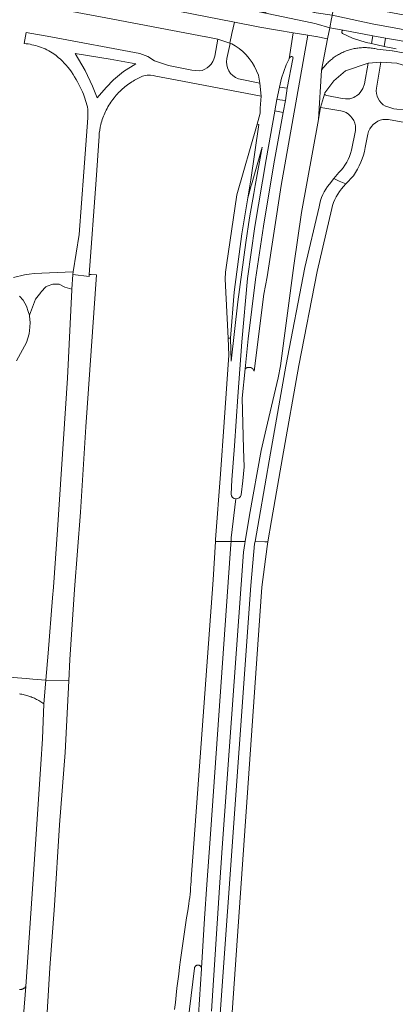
# Model space of a CAD drawing. Extents: x 152825 to 164088, y 457113 to 463005.
# Tile 126 of 256: x 156917 to 157022, y 460270 to 460547. Entities that reach past the tile are written whole.
import ezdxf

# ---------------------------------------------------------------- set-up
doc = ezdxf.new("R2010")
doc.units = 0
doc.header["$LTSCALE"] = 0.5
for name, color, linetype, lineweight in [('B-PV-VH-GESLOTENVERHARDING_ASFALT-GV', 251, 'CONTINUOUS', 18), ('B-PV-VH-GESLOTENVERHARDING_BETON-GV', 251, 'CONTINUOUS', 18), ('B-PV-VH-ONVERHARD_ZAND-GV', 251, 'CONTINUOUS', 18), ('B-PV-VH-OPENVERHARDING_BETONSTRAATSTEEN-GV', 251, 'CONTINUOUS', 18)]:
    doc.layers.add(name, color=color, linetype=linetype, lineweight=lineweight)

msp = doc.modelspace()

# ---------------------------------------------------------------- linework, layer by layer
at = {"layer": 'B-PV-VH-GESLOTENVERHARDING_ASFALT-GV', "flags": 128}
for points in [[(156849.031, 460569.954), (156848.985, 460569.591), (156850.27, 460569.215), (156856.178, 460567.486), (156874.844, 460562.021), (156888.182, 460558.138), (156899.188, 460554.938), (156918.044, 460551.379), (156940.794, 460547.105), (156968.954, 460541.773), (156969.046, 460541.756), (156972.286, 460541.157), (156975.7, 460539.971), (156976.281, 460542.703), (156976.966, 460545.926), (156901.464, 460560.68), (156883.733, 460563.184), (156863.173, 460567.329), (156861.72, 460567.599), (156852.513, 460569.308)], [(157017.5, 460549.3), (157005.194, 460551.228), (157004.535, 460547.849), (157015.744, 460545.483), (157023.419, 460543.991), (157056.357, 460538.021), (157097.691, 460530.258), (157098.169, 460533.99)], [(157097.524, 460528.952), (157097.634, 460529.815), (157097.691, 460530.258), (157056.357, 460538.021), (157023.419, 460543.991), (157015.744, 460545.483), (157004.535, 460547.849), (157004.419, 460547.253), (157004.356, 460546.932), (157003.855, 460544.36), (157007.63, 460543.619), (157015.983, 460542.078), (157019.508, 460541.457), (157022.887, 460540.843), (157033.763, 460538.782), (157048.273, 460536.049), (157061.504, 460533.597), (157077.729, 460530.596), (157092.936, 460527.821), (157094.503, 460527.623), (157097.123, 460527.372), (157097.318, 460527.361)], [(157019.508, 460541.457), (157015.983, 460542.078), (157015.531, 460539.935), (157019.108, 460539.109)], [(156940.901, 460527.543), (156938.398, 460524.587), (156937.055, 460527.907), (156934.937, 460532.313), (156932.209, 460537.136), (156942.003, 460535.471), (156949.2, 460534.179), (156945.756, 460532.044), (156942.939, 460529.733)], [(156989.639, 460527.639), (156988.958, 460524.205), (156991.324, 460523.844), (156991.865, 460527.306)], [(156931.533, 460474.966), (156931.269, 460470.834), (156931.261, 460470.638), (156930.029, 460445.799), (156927.172, 460403.18), (156926.038, 460387.008), (156925.799, 460384.05), (156924.541, 460368.518), (156923.884, 460360.903), (156930.362, 460360.685), (156930.679, 460366.722), (156931.951, 460386.34), (156933.629, 460408.154), (156935.154, 460432.153), (156938.172, 460474.845), (156936.694, 460474.947), (156936.144, 460474.997), (156936.063, 460474.416)], [(156986.167, 460398.472), (156986.408, 460399.817), (156985.572, 460399.832), (156982.789, 460399.88), (156982.669, 460399.186), (156981.585, 460387.474), (156971.77, 460250), (156971.822, 460246.466), (156972.311, 460219.867), (156971.849, 460203.55), (156974.839, 460203.346), (156975.288, 460210.893), (156975.458, 460223.037), (156974.862, 460245.559), (156975.155, 460250), (156984.68, 460387.005)]]:
    msp.add_lwpolyline(points, close=True, dxfattribs=at)
for points in [[(156901.464, 460560.68), (156976.966, 460545.926), (156984.16, 460544.52), (156989.09, 460543.69), (156993.547, 460542.94), (156997.665, 460542.246), (156998.786, 460542.058), (156999.943, 460541.863), (157000, 460541.851), (157003.237, 460541.189), (157003.855, 460544.36), (157000, 460545.41), (156999.491, 460545.549), (156998.918, 460545.705), (156998.753, 460545.735), (156994.727, 460546.584), (156977.688, 460550.174), (156974.324, 460550.842), (156971.002, 460551.444), (156941.987, 460556.97), (156918.539, 460561.318), (156909.416, 460563.074)], [(156985.941, 460548.648), (156977.688, 460550.174), (156994.727, 460546.584), (156998.753, 460545.735), (156998.918, 460545.705), (156999.491, 460545.549), (157000, 460545.41), (157003.855, 460544.36), (157004.356, 460546.932), (157004.419, 460547.253), (157004.535, 460547.849), (157000, 460548.571), (156999.425, 460548.662), (156999.331, 460548.679), (156995.307, 460549.528), (156980.667, 460551.893)], [(156979.083, 460456.054), (156980.673, 460473.794), (156982.761, 460488.496), (156985.934, 460507.324), (156988.347, 460520.886), (156988.361, 460520.965), (156988.958, 460524.205), (156989.639, 460527.639), (156990.272, 460530.152), (156991.52, 460533.92), (156992.397, 460535.589), (156993.547, 460542.94), (156989.09, 460543.69), (156984.16, 460544.52), (156976.966, 460545.926), (156976.281, 460542.703), (156975.7, 460539.971), (156975.785, 460539.942), (156976.22, 460539.783), (156977.175, 460539.271)], [(157007.63, 460543.619), (157003.855, 460544.36), (157003.237, 460541.189), (157001.527, 460532.414), (157001.711, 460532.674), (157001.915, 460532.949), (157002.126, 460533.22), (157002.343, 460533.486), (157002.565, 460533.746), (157002.795, 460534.002), (157003.03, 460534.251), (157003.27, 460534.496), (157003.516, 460534.734), (157003.768, 460534.967), (157004.025, 460535.194), (157004.288, 460535.415), (157004.555, 460535.63), (157004.828, 460535.838), (157005.105, 460536.04), (157005.387, 460536.235), (157005.673, 460536.424), (157005.964, 460536.606), (157006.259, 460536.782), (157006.558, 460536.95), (157006.86, 460537.111), (157007.166, 460537.265), (157007.476, 460537.412), (157007.79, 460537.552), (157008.106, 460537.685), (157008.425, 460537.81), (157008.748, 460537.927), (157009.072, 460538.037), (157009.4, 460538.139), (157009.729, 460538.234), (157010.061, 460538.321), (157010.395, 460538.4), (157010.73, 460538.472), (157011.067, 460538.535), (157011.406, 460538.591), (157011.745, 460538.639), (157012.086, 460538.679), (157012.428, 460538.711), (157012.77, 460538.734), (157013.112, 460538.751), (157013.455, 460538.758), (157013.798, 460538.758), (157014.141, 460538.75), (157014.484, 460538.734), (157014.826, 460538.71), (157015.167, 460538.678), (157015.508, 460538.638), (157015.848, 460538.59), (157016.186, 460538.534), (157016.523, 460538.471), (157016.858, 460538.399), (157017.192, 460538.32), (157021.437, 460537.832), (157021.468, 460537.828), (157030.98, 460536.04)], [(156967.084, 460532.18), (156965.047, 460532.376), (156958.392, 460533.691), (156954.534, 460535.046), (156952.609, 460536.279), (156950.355, 460537.082), (156925.318, 460541.778), (156918.4, 460543.031), (156917.828, 460539.922)], [(156974.871, 460535.723), (156975.785, 460539.942), (156975.7, 460539.971), (156972.286, 460541.157), (156971.441, 460536.324)], [(156984.562, 460425.49), (156985.942, 460431.571), (156989.293, 460445.901), (156989.999, 460449.308), (156993.671, 460477.45), (156995.865, 460492.365), (157000.657, 460518.565), (157001.527, 460532.414), (157003.237, 460541.189), (157000, 460541.851), (156999.943, 460541.863), (156998.786, 460542.058), (156997.665, 460542.246), (156990.194, 460500), (156986.205, 460474.26), (156985.258, 460469.382), (156982.532, 460447.783), (156982.218, 460448.388), (156981.654, 460448.771), (156981.002, 460448.811), (156980.959, 460448.814), (156980.858, 460448.814), (156980.757, 460448.806), (156980.657, 460448.79), (156980.559, 460448.767), (156980.463, 460448.736), (156980.37, 460448.697), (156980.28, 460448.651), (156980.194, 460448.598), (156980.113, 460448.538), (156980.036, 460448.472), (156979.99, 460448.426), (156979.167, 460440.192), (156979.322, 460433.119), (156979.587, 460425.908), (156979.688, 460420.896), (156979.398, 460416.907), (156978.883, 460413.023)], [(156993.449, 460535.631), (156991.865, 460527.306), (156991.324, 460523.844), (156990.724, 460520.551), (156988.119, 460506.117), (156985.17, 460488.58), (156982.966, 460473.539), (156980.834, 460456.866), (156979.99, 460448.426), (156980.036, 460448.472), (156980.113, 460448.538), (156980.194, 460448.598), (156980.28, 460448.651), (156980.37, 460448.697), (156980.463, 460448.736), (156980.559, 460448.767), (156980.657, 460448.79), (156980.757, 460448.806), (156980.858, 460448.814), (156980.959, 460448.814), (156981.002, 460448.811), (156981.654, 460448.771), (156982.218, 460448.388), (156982.532, 460447.783), (156985.258, 460469.382), (156986.205, 460474.26), (156990.194, 460500), (156997.665, 460542.246)], [(156997.665, 460542.246), (156993.547, 460542.94), (156992.397, 460535.589), (156992.595, 460535.966)], [(157014.106, 460540.218), (157010.243, 460541.389), (157007.4, 460542.745)], [(157022.478, 460538.448), (157019.108, 460539.109), (157015.531, 460539.935), (157014.106, 460540.218)], [(157016.96, 460527.365), (157018.206, 460534.625), (157014.648, 460534.426), (157013.604, 460528.584), (157013.121, 460527.287), (157012.79, 460526.73), (157012.413, 460526.166), (157011.974, 460525.706), (157011.374, 460525.205), (157011.001, 460524.963), (157010.601, 460524.746), (157010.067, 460524.512), (157009.515, 460524.381), (157008.904, 460524.323), (157008.272, 460524.339), (157007.349, 460524.449), (157003.036, 460525.269), (157002.7, 460525.351), (157002.521, 460525.458), (157002.433, 460525.565), (157002.376, 460525.711), (157001.225, 460521.952), (157002.464, 460521.772), (157006.927, 460520.995)], [(156953.365, 460530.996), (156954.101, 460530.924), (156954.823, 460530.763), (156962.384, 460529.351), (156984.506, 460525.098), (156984.183, 460528.761), (156978.129, 460529.996)], [(156983.728, 460530.971), (156984.183, 460528.761), (156984.506, 460525.098), (156984.256, 460521.745), (156984.255, 460520.35), (156983.378, 460517.274), (156983.361, 460517.214), (156983.898, 460517.107), (156981.569, 460501.552), (156980.745, 460496.524), (156981.735, 460500), (156981.771, 460500.125), (156984.79, 460510.73), (156982.867, 460500), (156982.461, 460497.728), (156981.27, 460490.847), (156980.165, 460483.951), (156977.967, 460467.292), (156976.03, 460450.6), (156975.852, 460457.062), (156975.27, 460457.034), (156975.377, 460452.235), (156974.117, 460433.43), (156973.085, 460418.797), (156971.71, 460400.401), (156971.677, 460399.886), (156976.032, 460399.886), (156976.104, 460400.908), (156977.411, 460411.888)], [(157146.196, 460497.705), (157153.177, 460496.418), (157153.322, 460496.391), (157153.672, 460499.651), (157151.783, 460500), (157140.441, 460502.096), (157112.562, 460507.053), (157110.693, 460507.471), (157089.969, 460511.278), (157082.454, 460512.683), (157078.5, 460513.422), (157067.266, 460515.522), (157061.125, 460516.824), (157038.576, 460521.159), (157033.657, 460521.165), (157028.846, 460520.801), (157021.905, 460521.577), (157019.579, 460522.247), (157019.516, 460522.265)], [(156935.7, 460519.03), (156934.601, 460503.818), (156933.278, 460486.174), (156931.643, 460475.671), (156931.533, 460474.966), (156936.063, 460474.416), (156936.144, 460474.997), (156938.051, 460501.583), (156938.884, 460513.845)], [(157020.366, 460518.522), (157028.024, 460517.145), (157031.228, 460517.439), (157034.123, 460517.82), (157037.341, 460517.698), (157037.869, 460517.609), (157062.76, 460513.08), (157090.662, 460507.849), (157108.857, 460504.479), (157111.926, 460503.965), (157133.756, 460500), (157140.441, 460498.767), (157146.196, 460497.705)], [(157011.057, 460515.412), (157009.953, 460509.873)], [(157013.818, 460510.627), (157014.555, 460514.422)], [(157006.373, 460503.625), (157004.986, 460501.914), (157006.492, 460501.24), (157008.346, 460500.41), (157010.468, 460502.722)], [(157007.682, 460499.687), (157008.346, 460500.41), (157006.492, 460501.24), (157004.986, 460501.914), (157003.747, 460500.385)], [(157000.858, 460494.028), (156996.816, 460476.958), (156991.463, 460449.173), (156987.155, 460424.68), (156983.914, 460406.381), (156982.789, 460399.88), (156985.572, 460399.832), (156986.408, 460399.817), (156987.471, 460405.76)], [(156987.471, 460405.76), (156990.562, 460423.476), (156995.156, 460449.415), (157000.238, 460475.827), (157004.393, 460493.5)], [(156976.062, 460413.213), (156976.302, 460417.184), (156977.027, 460426.823), (156977.958, 460440.679), (156979.083, 460456.054)], [(156977.411, 460411.888), (156976.104, 460400.908), (156976.032, 460399.886), (156977.329, 460399.886), (156979.552, 460399.886), (156979.971, 460399.886), (156981.261, 460407.284), (156984.562, 460425.49)], [(156961.582, 460246.088), (156965.746, 460279.911), (156965.762, 460279.996), (156965.786, 460280.083), (156965.817, 460280.167), (156965.856, 460280.249), (156965.902, 460280.326), (156965.955, 460280.4), (156966.014, 460280.468), (156966.079, 460280.53), (156966.149, 460280.587), (156966.224, 460280.637), (156966.303, 460280.681), (156966.385, 460280.717), (156966.471, 460280.746), (156966.558, 460280.767), (156966.648, 460280.78), (156966.738, 460280.786), (156966.828, 460280.783), (156966.917, 460280.773), (156967.006, 460280.754), (156967.092, 460280.728), (156967.176, 460280.694), (156967.256, 460280.653), (156967.332, 460280.605), (156967.404, 460280.55), (156967.471, 460280.49), (156967.532, 460280.423), (156967.587, 460280.352), (156967.635, 460280.275), (156967.676, 460280.195), (156967.71, 460280.112), (156967.737, 460280.026), (156967.756, 460279.938), (156967.758, 460279.921), (156968.615, 460293.883), (156969.272, 460303.426), (156970.155, 460316.265), (156972.388, 460348.373), (156975.979, 460399.132), (156976.032, 460399.886), (156971.677, 460399.886), (156970.988, 460389.129), (156965.571, 460314.949), (156964.86, 460305.04), (156964.811, 460304.296), (156964.745, 460303.4), (156964.671, 460302.505), (156964.588, 460301.61), (156964.498, 460300.716), (156964.4, 460299.823), (156964.294, 460298.931), (156964.18, 460298.04), (156963.856, 460296.066), (156963.54, 460294.09), (156963.232, 460292.113), (156962.932, 460290.135), (156962.639, 460288.156), (156962.355, 460286.176), (156962.079, 460284.194), (156961.81, 460282.212), (156961.55, 460280.228), (156961.297, 460278.244), (156961.052, 460276.258), (156960.815, 460274.271), (156960.587, 460272.284), (156960.366, 460270.295), (156960.153, 460268.306)], [(156970.505, 460267.843), (156972.812, 460302.572), (156973.501, 460313.78), (156979.504, 460396.915), (156979.879, 460399.357), (156979.971, 460399.886), (156979.552, 460399.886), (156977.329, 460399.886), (156976.032, 460399.886), (156975.979, 460399.132), (156972.388, 460348.373), (156970.155, 460316.265), (156969.272, 460303.426), (156968.615, 460293.883), (156967.758, 460279.921), (156967.767, 460279.848), (156967.77, 460279.758), (156966.911, 460266.753)], [(156916.482, 460357.032), (156916.818, 460356.983), (156917.152, 460356.926), (156917.486, 460356.861), (156917.817, 460356.789), (156918.147, 460356.708), (156918.475, 460356.62), (156918.801, 460356.524), (156919.124, 460356.421), (156919.445, 460356.31), (156919.629, 460356.241), (156919.763, 460356.191), (156920.078, 460356.065), (156920.39, 460355.932), (156920.699, 460355.791), (156921.004, 460355.643), (156921.306, 460355.488), (156921.604, 460355.326), (156921.899, 460355.156), (156922.189, 460354.98), (156922.475, 460354.797), (156922.757, 460354.608), (156923.034, 460354.412), (156923.306, 460354.209), (156923.884, 460360.903), (156920.265, 460361.179), (156918.349, 460361.326), (156912.261, 460361.79)], [(156923.411, 460253.254), (156924.986, 460280.038), (156926.308, 460297.53), (156927.782, 460320.207), (156929.307, 460340.595), (156930.362, 460360.685), (156923.884, 460360.903), (156923.306, 460354.209), (156922.971, 460344.411), (156922.469, 460337.248), (156920.349, 460304.913), (156918.271, 460274.768), (156917.633, 460266.636)], [(156917.633, 460266.636), (156918.271, 460274.768), (156918.207, 460274.677), (156918.128, 460274.58), (156918.044, 460274.487), (156917.953, 460274.4), (156917.858, 460274.319), (156917.757, 460274.245), (156917.652, 460274.177), (156917.543, 460274.116), (156917.43, 460274.062), (156917.314, 460274.015), (156917.195, 460273.976), (156917.074, 460273.944), (156916.951, 460273.92), (156916.827, 460273.905), (156916.702, 460273.897), (156916.577, 460273.897), (156916.452, 460273.905)]]:
    msp.add_lwpolyline(points, dxfattribs=at)
at = {"layer": 'B-PV-VH-GESLOTENVERHARDING_ASFALT-GV'}
for points in [[(157007.4, 460542.745, -0.7160399), (157007.63, 460543.619)], [(156917.828, 460539.922, -0.0598377), (156922.109, 460538.982)], [(156922.109, 460538.982, -0.076204), (156926.189, 460536.985)], [(156977.175, 460539.271, -0.1712416), (156983.728, 460530.971)], [(156926.189, 460536.985, -0.0684524), (156930.619, 460532.606)], [(156971.441, 460536.324, -0.3205826), (156967.084, 460532.18)], [(156978.129, 460529.996, -0.3832765), (156974.871, 460535.723)], [(156992.595, 460535.966, -1.042291), (156993.449, 460535.631)], [(156930.619, 460532.606, -0.0527449), (156933.95, 460526.858)], [(156948.497, 460529.354, -0.0565442), (156951.512, 460530.84)], [(156951.512, 460530.84, -0.087397), (156953.365, 460530.996)], [(156942.792, 460524.21, -0.0480943), (156945.472, 460527.123)], [(156945.472, 460527.123, -0.0452829), (156948.497, 460529.354)], [(157019.516, 460522.265, -0.3134223), (157016.96, 460527.365)], [(156933.95, 460526.858, -0.0558857), (156935.614, 460522.092)], [(156940.673, 460520.748, -0.0488877), (156942.792, 460524.21)], [(156935.614, 460522.092, -0.0770681), (156935.7, 460519.03)], [(156939.398, 460517.172, -0.0489024), (156940.673, 460520.748)], [(157006.927, 460520.995, -0.3211735), (157011.037, 460516.729)], [(156938.884, 460513.845, -0.047517), (156939.398, 460517.172)], [(157011.037, 460516.729, -0.065251), (157011.057, 460515.412)], [(157014.555, 460514.422, -0.0767806), (157015.109, 460515.909)], [(157015.109, 460515.909, -0.3092114), (157020.366, 460518.522)], [(157010.468, 460502.722, 0.1034036), (157013.818, 460510.627)], [(157009.953, 460509.873, -0.1372473), (157006.373, 460503.625)], [(157003.747, 460500.385, 0.1390035), (157000.858, 460494.028)], [(157004.393, 460493.5, -0.1296628), (157007.682, 460499.687)], [(156977.411, 460411.888, -0.3898076), (156976.062, 460413.213)], [(156978.883, 460413.023, -0.3701698), (156977.411, 460411.888)]]:
    msp.add_lwpolyline(points, format="xyb", dxfattribs=at)
at = {"layer": 'B-PV-VH-GESLOTENVERHARDING_BETON-GV', "flags": 128}
msp.add_lwpolyline([(156983.361, 460517.214), (156977.688, 460497.337), (156974.74, 460477.598), (156974.448, 460475.639), (156974.416, 460473.603), (156975.269, 460457.101), (156975.27, 460457.034), (156975.852, 460457.062), (156975.859, 460457.062), (156976.873, 460470.015), (156979.081, 460486.375), (156980.745, 460496.524), (156981.569, 460501.552), (156983.898, 460517.107)], close=True, dxfattribs=at)
at = {"layer": 'B-PV-VH-ONVERHARD_ZAND-GV', "flags": 128}
for points in [[(156916.465, 460468.861), (156917.553, 460467.778), (156918.482, 460466.087), (156918.964, 460464.524), (156919.269, 460463.489), (156920.995, 460468.043), (156922.46, 460469.87), (156922.63, 460470.06), (156923.942, 460471.491), (156924.318, 460471.645), (156925.834, 460472.267), (156927.697, 460472.215), (156929.279, 460471.428), (156931.269, 460470.834), (156931.533, 460474.966), (156931.643, 460475.671), (156931.468, 460475.678), (156920.614, 460475.21), (156919.25, 460475.024), (156917.885, 460474.838), (156914.806, 460474.082)], [(156915.67, 460450.662), (156918.501, 460455.839), (156919.199, 460458.235), (156919.419, 460460.183), (156919.48, 460461.492), (156919.349, 460463.216), (156919.269, 460463.489), (156918.964, 460464.524), (156918.482, 460466.087), (156917.553, 460467.778), (156916.465, 460468.861)]]:
    msp.add_lwpolyline(points, dxfattribs=at)
at = {"layer": 'B-PV-VH-OPENVERHARDING_BETONSTRAATSTEEN-GV'}
for points in [[(157007.63, 460543.619, 0.7160399), (157007.4, 460542.745)], [(156993.449, 460535.631, 1.042291), (156992.595, 460535.966)], [(157002.376, 460525.711, -0.1881411), (157002.477, 460526.041)], [(156976.062, 460413.213, 0.3898076), (156977.411, 460411.888)], [(156977.411, 460411.888, 0.3701698), (156978.883, 460413.023)]]:
    msp.add_lwpolyline(points, format="xyb", dxfattribs=at)
at = {"layer": 'B-PV-VH-OPENVERHARDING_BETONSTRAATSTEEN-GV', "flags": 128}
for points in [[(157015.531, 460539.935), (157015.983, 460542.078), (157007.63, 460543.619)], [(157007.4, 460542.745), (157010.243, 460541.389), (157014.106, 460540.218), (157015.531, 460539.935)], [(157030.98, 460536.04), (157021.468, 460537.828), (157021.437, 460537.832), (157017.192, 460538.32), (157016.858, 460538.399), (157016.523, 460538.471), (157016.186, 460538.534), (157015.848, 460538.59), (157015.508, 460538.638), (157015.167, 460538.678), (157014.826, 460538.71), (157014.484, 460538.734), (157014.141, 460538.75), (157013.798, 460538.758), (157013.455, 460538.758), (157013.112, 460538.751), (157012.77, 460538.734), (157012.428, 460538.711), (157012.086, 460538.679), (157011.745, 460538.639), (157011.406, 460538.591), (157011.067, 460538.535), (157010.73, 460538.472), (157010.395, 460538.4), (157010.061, 460538.321), (157009.729, 460538.234), (157009.4, 460538.139), (157009.072, 460538.037), (157008.748, 460537.927), (157008.425, 460537.81), (157008.106, 460537.685), (157007.79, 460537.552), (157007.476, 460537.412), (157007.166, 460537.265), (157006.86, 460537.111), (157006.558, 460536.95), (157006.259, 460536.782), (157005.964, 460536.606), (157005.673, 460536.424), (157005.387, 460536.235), (157005.105, 460536.04), (157004.828, 460535.838), (157004.555, 460535.63), (157004.288, 460535.415), (157004.025, 460535.194), (157003.768, 460534.967), (157003.516, 460534.734), (157003.27, 460534.496), (157003.03, 460534.251), (157002.795, 460534.002), (157002.565, 460533.746), (157002.343, 460533.486), (157002.126, 460533.22), (157001.915, 460532.949), (157001.711, 460532.674), (157001.527, 460532.414), (157000.657, 460518.565), (157000.669, 460518.631), (157001.225, 460521.952), (157002.376, 460525.711)], [(156992.397, 460535.589), (156991.52, 460533.92), (156990.272, 460530.152), (156989.639, 460527.639), (156991.865, 460527.306), (156993.449, 460535.631)], [(156992.595, 460535.966), (156992.397, 460535.589)], [(157002.477, 460526.041), (157004.978, 460529.458), (157008.224, 460532.266), (157014.648, 460534.426), (157018.206, 460534.625), (157022.751, 460534.335), (157025.714, 460533.414), (157025.827, 460534.02), (157034.68, 460532.767), (157044.55, 460530.954), (157057.003, 460528.627), (157067.623, 460526.602), (157073.599, 460525.367), (157073.555, 460524.818), (157075.2, 460524.833)], [(156979.99, 460448.426), (156980.834, 460456.866), (156982.966, 460473.539), (156985.17, 460488.58), (156988.119, 460506.117), (156990.724, 460520.551), (156988.361, 460520.965), (156988.347, 460520.886), (156985.934, 460507.324), (156982.761, 460488.496), (156980.673, 460473.794), (156979.083, 460456.054), (156977.958, 460440.679), (156977.027, 460426.823), (156976.302, 460417.184), (156976.062, 460413.213)], [(156978.883, 460413.023), (156979.398, 460416.907), (156979.688, 460420.896), (156979.587, 460425.908), (156979.322, 460433.119), (156979.167, 460440.192), (156979.99, 460448.426)]]:
    msp.add_lwpolyline(points, dxfattribs=at)
msp.add_lwpolyline([(156980.745, 460496.524), (156979.081, 460486.375), (156976.873, 460470.015), (156975.859, 460457.062), (156975.852, 460457.062), (156976.03, 460450.6), (156977.967, 460467.292), (156980.165, 460483.951), (156981.27, 460490.847), (156982.461, 460497.728), (156982.867, 460500), (156984.79, 460510.73), (156981.771, 460500.125), (156981.735, 460500)], close=True, dxfattribs=at)

doc.saveas('drawing.dxf')
